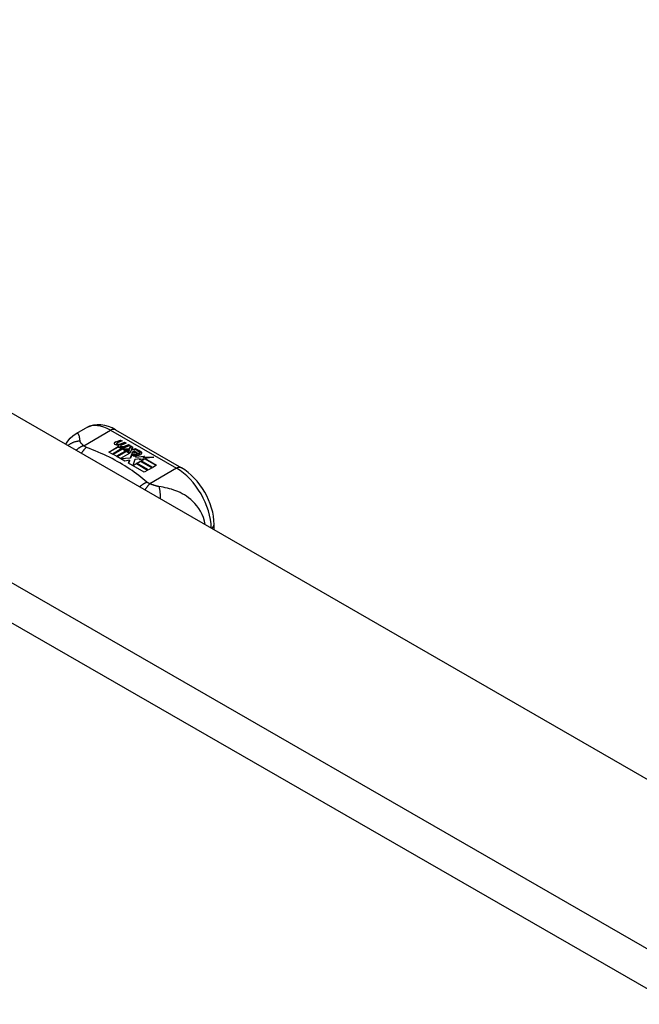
# Model space of a CAD drawing. Header units: inches. Extents: x 19 to 626, y 56 to 294.
# Tile 223 of 256: x 535.91 to 538.4, y 281.5 to 285.44. Entities that reach past the tile are written whole.
import ezdxf

# ---------------------------------------------------------------- set-up
doc = ezdxf.new("R2010")
doc.units = ezdxf.units.IN
doc.header["$MEASUREMENT"] = 0
doc.layers.add('Visible Edges(ANSI)', color=7, linetype='Continuous', lineweight=25)
doc.layers.add('Visible Tangent Edges(ANSI)', color=7, linetype='Continuous', lineweight=25)

msp = doc.modelspace()

# ---------------------------------------------------------------- linework, layer by layer
at = {"layer": 'Visible Edges(ANSI)'}
for p, q in [((533.1409, 285.4434), (579.5306, 258.7293)), ((536.1389, 283.7835), (536.179, 283.8066)), ((536.2969, 283.7989), (536.5614, 283.6466)), ((536.2706, 283.7098), (536.3081, 283.7314)), ((536.3081, 283.7297), (536.272, 283.709)), ((536.3227, 283.7237), (536.2846, 283.7017)), ((536.2866, 283.7006), (536.3247, 283.7225)), ((536.2982, 283.7504), (536.3175, 283.7578)), ((536.3175, 283.7562), (536.2982, 283.7487)), ((536.3014, 283.7436), (536.3014, 283.7419)), ((536.3238, 283.7543), (536.3046, 283.7466)), ((536.3081, 283.7314), (536.3081, 283.7297)), ((536.31, 283.7408), (536.31, 283.7392)), ((536.31, 283.7392), (536.31, 283.7376)), ((536.3201, 283.7285), (536.3169, 283.727)), ((536.3169, 283.727), (536.3227, 283.7237)), ((536.3169, 283.727), (536.3169, 283.7254)), ((536.3213, 283.7229), (536.3169, 283.7254)), ((536.3173, 283.7344), (536.3173, 283.7328)), ((536.3175, 283.7578), (536.3238, 283.7543)), ((536.3175, 283.7578), (536.3175, 283.7562)), ((536.3221, 283.7536), (536.3175, 283.7562)), ((536.3199, 283.7268), (536.3249, 283.7292)), ((536.3253, 283.7237), (536.3199, 283.7268)), ((536.3396, 283.7451), (536.3205, 283.7374)), ((536.3209, 283.7437), (536.3334, 283.7487)), ((536.3334, 283.7471), (536.3209, 283.7421)), ((536.3209, 283.7437), (536.3209, 283.7421)), ((536.3249, 283.7276), (536.3215, 283.7259)), ((536.3249, 283.7292), (536.3235, 283.73)), ((536.3247, 283.7225), (536.3351, 283.7165)), ((536.3247, 283.7225), (536.3247, 283.7209)), ((536.3249, 283.7292), (536.3249, 283.7276)), ((536.3556, 283.7359), (536.3253, 283.7237)), ((536.328, 283.7222), (536.352, 283.7228)), ((536.3357, 283.7177), (536.328, 283.7222)), ((536.3334, 283.7487), (536.3396, 283.7451)), ((536.3334, 283.7487), (536.3334, 283.7471)), ((536.3379, 283.7445), (536.3334, 283.7471)), ((536.3369, 283.7345), (536.3494, 283.7395)), ((536.3494, 283.7379), (536.3369, 283.7329)), ((536.3494, 283.7395), (536.3556, 283.7359)), ((536.3494, 283.7395), (536.3494, 283.7379)), ((536.3539, 283.7353), (536.3494, 283.7379)), ((536.352, 283.7228), (536.3588, 283.7341)), ((536.3588, 283.7324), (536.352, 283.7211)), ((536.352, 283.7228), (536.352, 283.7211)), ((536.3588, 283.7341), (536.3665, 283.7297)), ((536.3588, 283.7341), (536.3588, 283.7324)), ((536.3656, 283.7285), (536.3588, 283.7324)), ((536.3665, 283.7297), (536.3608, 283.7223)), ((536.3608, 283.7223), (536.3619, 283.7217)), ((536.3608, 283.7223), (536.3608, 283.7207)), ((536.3619, 283.7217), (536.3775, 283.7233)), ((536.3775, 283.7217), (536.3619, 283.7201)), ((536.3619, 283.7217), (536.3619, 283.7201)), ((536.3775, 283.7233), (536.3851, 283.7189)), ((536.3775, 283.7233), (536.3775, 283.7217)), ((536.3825, 283.7188), (536.3775, 283.7217)), ((536.2846, 283.7017), (536.2706, 283.7098)), ((536.3006, 283.6925), (536.2866, 283.7006)), ((536.3247, 283.7209), (536.288, 283.6998)), ((536.3436, 283.7173), (536.3006, 283.6925)), ((536.3025, 283.6914), (536.349, 283.7181)), ((536.3341, 283.6732), (536.3025, 283.6914)), ((536.3471, 283.7154), (536.304, 283.6906)), ((536.3548, 283.7052), (536.3173, 283.6836)), ((536.3173, 283.6836), (536.3576, 283.687)), ((536.3173, 283.6836), (536.3173, 283.6829)), ((536.3576, 283.6853), (536.3187, 283.6821)), ((536.3351, 283.7149), (536.3247, 283.7209)), ((536.352, 283.7211), (536.3307, 283.7206)), ((536.3351, 283.7165), (536.3436, 283.7173)), ((536.3351, 283.7165), (536.3351, 283.7149)), ((536.3402, 283.7154), (536.3351, 283.7149)), ((536.3507, 283.7191), (536.3357, 283.7177)), ((536.349, 283.7181), (536.3442, 283.7113)), ((536.3442, 283.7113), (536.3548, 283.7052)), ((536.3442, 283.7113), (536.3442, 283.7097)), ((536.3534, 283.7044), (536.3442, 283.7097)), ((536.3467, 283.7114), (536.3517, 283.7185)), ((536.3543, 283.707), (536.3467, 283.7114)), ((536.3517, 283.7169), (536.3475, 283.711)), ((536.3517, 283.7185), (536.3507, 283.7191)), ((536.3517, 283.7185), (536.3517, 283.7169)), ((536.3604, 283.718), (536.3543, 283.707)), ((536.3576, 283.687), (536.3619, 283.7007)), ((536.3619, 283.699), (536.3576, 283.6853)), ((536.3576, 283.687), (536.3576, 283.6853)), ((536.3851, 283.7189), (536.3604, 283.718)), ((536.3619, 283.7201), (536.3608, 283.7207)), ((536.3619, 283.7007), (536.3619, 283.699)), ((536.3698, 283.7038), (536.3698, 283.7022)), ((536.3734, 283.7128), (536.3734, 283.7112)), ((536.3734, 283.7128), (536.3907, 283.7029)), ((536.3907, 283.7012), (536.3734, 283.7112)), ((536.3962, 283.6822), (536.3737, 283.6799)), ((536.3857, 283.7008), (536.3744, 283.7074)), ((536.3799, 283.6947), (536.3777, 283.6897)), ((536.3777, 283.6897), (536.4133, 283.6932)), ((536.4108, 283.6913), (536.3777, 283.6881)), ((536.3777, 283.6897), (536.3777, 283.6881)), ((536.3822, 283.7143), (536.3864, 283.7167)), ((536.3864, 283.7151), (536.3841, 283.7138)), ((536.3857, 283.7008), (536.3857, 283.6992)), ((536.3864, 283.7167), (536.3864, 283.7151)), ((536.3907, 283.7029), (536.3907, 283.7012)), ((536.4134, 283.6828), (536.3923, 283.6789)), ((536.3923, 283.6789), (536.3962, 283.6822)), ((536.394, 283.7061), (536.394, 283.7045)), ((536.3962, 283.6822), (536.3962, 283.6806)), ((536.3998, 283.6749), (536.4134, 283.6828)), ((536.4133, 283.6932), (536.4075, 283.6888)), ((536.4075, 283.6888), (536.45, 283.6894)), ((536.4075, 283.6888), (536.4075, 283.6871)), ((536.4402, 283.6876), (536.4075, 283.6871)), ((536.4134, 283.6828), (536.4134, 283.6811)), ((536.45, 283.6894), (536.4158, 283.6832)), ((536.4158, 283.6832), (536.4615, 283.6569)), ((536.4158, 283.6832), (536.4158, 283.6816)), ((536.3529, 283.6766), (536.3341, 283.6732)), ((536.3489, 283.6647), (536.3529, 283.6766)), ((536.412, 283.6284), (536.3489, 283.6647)), ((536.3529, 283.6749), (536.3494, 283.6644)), ((536.3529, 283.6766), (536.3529, 283.6749)), ((536.3737, 283.6799), (536.3658, 283.6553)), ((536.3658, 283.6553), (536.3806, 283.6639)), ((536.3658, 283.6553), (536.3658, 283.655)), ((536.3806, 283.6622), (536.3669, 283.6543)), ((536.3806, 283.6639), (536.4271, 283.6371)), ((536.3806, 283.6639), (536.3806, 283.6622)), ((536.4257, 283.6363), (536.3806, 283.6622)), ((536.3826, 283.665), (536.3977, 283.6737)), ((536.4291, 283.6382), (536.3826, 283.665)), ((536.3977, 283.6721), (536.384, 283.6642)), ((536.3962, 283.6806), (536.3948, 283.6794)), ((536.3977, 283.6737), (536.4442, 283.6469)), ((536.3977, 283.6737), (536.3977, 283.6721)), ((536.4428, 283.6461), (536.3977, 283.6721)), ((536.4464, 283.6482), (536.3998, 283.6749)), ((536.4134, 283.6811), (536.4013, 283.6741)), ((536.4601, 283.656), (536.4158, 283.6816)), ((536.4442, 283.6469), (536.4291, 283.6382)), ((536.4615, 283.6569), (536.4464, 283.6482)), ((536.4271, 283.6371), (536.412, 283.6284)), ((536.6925, 283.3982), (536.6925, 283.4196))]:
    msp.add_line(p, q, dxfattribs=at)
at = {"layer": 'Visible Edges(ANSI)', "flags": 128}
for points in [[(536.2969, 283.7989), (536.2829, 283.8062), (536.2685, 283.812), (536.2537, 283.8162), (536.2386, 283.8187), (536.2233, 283.8191), (536.208, 283.8174), (536.1931, 283.8132), (536.179, 283.8066)], [(536.0975, 283.7408), (536.1053, 283.7534), (536.115, 283.7649), (536.1263, 283.775), (536.1389, 283.7835)], [(536.6925, 283.4196), (536.6918, 283.4357), (536.6898, 283.452), (536.6867, 283.4685), (536.6824, 283.485), (536.6769, 283.5014), (536.6704, 283.5176), (536.663, 283.5335), (536.6546, 283.5491), (536.6453, 283.5641), (536.6352, 283.5786), (536.6244, 283.5923), (536.6129, 283.6052), (536.6008, 283.6172), (536.5882, 283.6281), (536.575, 283.638), (536.5614, 283.6466)]]:
    msp.add_lwpolyline(points, dxfattribs=at)
at = {"layer": 'Visible Edges(ANSI)'}
for centre, major_axis, start_param, end_param in [((536.2981, 283.7443), (-0.007, 0), 5.820233, 7.062977), ((536.2981, 283.7427), (-0.007, 0), 5.820233, 6.078955), ((536.309, 283.7412), (0.0192, 0), 2.164208, 2.67864), ((536.309, 283.7396), (-0.0192, 0), 5.305801, 5.820233), ((536.3047, 283.7481), (-0.0164, 0), 0.779792, 1.90155), ((536.3054, 283.7436), (-0.004, 0), 5.90879, 7.175095), ((536.3054, 283.7419), (-0.004, 0), 0, 0.89191), ((536.3093, 283.7427), (-0.0082, 0), 5.323118, 5.90879), ((536.3082, 283.7455), (0.0084, 0), 4.033503, 4.932446), ((536.3082, 283.7439), (-0.0084, 0), 0.89191, 1.767313), ((536.3135, 283.7353), (-0.00676, 0), 5.794367, 7.059467), ((536.3135, 283.7336), (-0.00676, 0), 5.794367, 6.071487), ((536.3244, 283.7319), (0.0192, 0), 2.419321, 2.652775), ((536.3244, 283.7303), (-0.0192, 0), 5.560914, 5.794367), ((536.3196, 283.7378), (0.016, 0), 3.905964, 4.740051), ((536.3196, 283.7361), (-0.016, 0), 0.764371, 1.402544), ((536.3201, 283.739), (-0.016, 0), 0.776281, 1.787416), ((536.3028, 283.7582), (0.031, 0), 4.949028, 5.337665), ((536.3028, 283.7565), (-0.031, 0), 1.80809, 2.196072), ((536.3213, 283.7344), (-0.004, 0), 5.908937, 7.173827), ((536.3213, 283.7328), (-0.004, 0), 0, 0.890642), ((536.3252, 283.7336), (-0.0082, 0), 5.323254, 5.908937), ((536.324, 283.7364), (0.0084, 0), 4.032234, 4.932287), ((536.324, 283.7348), (-0.0084, 0), 0.890642, 1.484281), ((536.324, 283.7348), (-0.0084, 0), 1.514337, 1.790695), ((536.3191, 283.7491), (0.031, 0), 4.932287, 5.323254), ((536.3191, 283.7475), (-0.031, 0), 1.790695, 2.181662), ((536.3721, 283.7045), (-0.0101, 0), 5.913952, 6.982716), ((536.3806, 283.7074), (0.022, 0), 3.701478, 4.680599), ((536.3806, 283.7058), (-0.022, 0), 0.559885, 1.507168), ((536.3721, 283.7029), (-0.0101, 0), 5.913952, 6.142632), ((536.3802, 283.7027), (-0.0188, 0), 5.081623, 5.913952), ((536.3802, 283.7011), (-0.0188, 0), 5.081623, 5.913952), ((536.3806, 283.7074), (-0.0199, 0), 0.617996, 1.556283), ((536.3762, 283.7038), (-0.00637, 0), 4.999578, 6.390788), ((536.3762, 283.7022), (-0.00637, 0), 0, 0.107602), ((536.3771, 283.7039), (-0.0073, 0), 0.107602, 1.123637), ((536.3771, 283.7023), (-0.0073, 0), 0.107602, 1.123637), ((536.3788, 283.7059), (0.0112, 0), 4.26523, 5.375571), ((536.3788, 283.7043), (0.0112, 0), 4.26523, 5.375571), ((536.3807, 283.7112), (-0.0265, 0), 1.556283, 2.296236), ((536.3744, 283.7034), (0.0205, 0), 0.343453, 1.17916), ((536.3676, 283.6961), (0.0405, 0), 0.638101, 1.087938), ((536.3676, 283.6944), (-0.0405, 0), 3.779694, 4.229531), ((536.3876, 283.7061), (0.0064, 0), 5.210263, 6.626638), ((536.3876, 283.7045), (0.0064, 0), 5.210263, 6.283185), ((536.3896, 283.7055), (0.0132, 0), 5.437829, 6.921287), ((536.3896, 283.7038), (0.0132, 0), 0.108138, 0.638101)]:
    msp.add_ellipse(centre, major_axis=major_axis, ratio=0.575862, start_param=start_param, end_param=end_param, dxfattribs=at)
at = {"layer": 'Visible Tangent Edges(ANSI)'}
for p, q in [((532.5505, 285.1034), (578.9402, 258.3893)), ((578.8702, 258.2681), (532.4805, 284.9821)), ((536.1697, 283.735), (536.2773, 283.7969)), ((536.2773, 283.7969), (536.5417, 283.6446)), ((536.2918, 283.7461), (536.2918, 283.7445)), ((536.2982, 283.7504), (536.2982, 283.7487)), ((536.3029, 283.7418), (536.3029, 283.7401)), ((536.3075, 283.7371), (536.3075, 283.7354)), ((536.3187, 283.7327), (536.3187, 283.731)), ((536.3259, 283.7317), (536.3259, 283.7301)), ((536.3369, 283.7345), (536.3369, 283.7329)), ((536.3626, 283.7066), (536.3626, 283.705)), ((536.3699, 283.7034), (536.3699, 283.7018)), ((536.374, 283.7001), (536.374, 283.6985)), ((536.4001, 283.71), (536.4001, 283.7083)), ((536.5417, 283.6446), (536.4342, 283.5827))]:
    msp.add_line(p, q, dxfattribs=at)
at = {"layer": 'Visible Tangent Edges(ANSI)', "flags": 128}
for points in [[(536.1548, 283.7534), (536.1545, 283.7558), (536.1542, 283.7582), (536.1539, 283.7605), (536.1536, 283.7627), (536.1533, 283.7648), (536.153, 283.7669), (536.1526, 283.7688), (536.1522, 283.7707), (536.1518, 283.7725), (536.1513, 283.7742), (536.1508, 283.7758), (536.1503, 283.7773), (536.1497, 283.7787), (536.149, 283.78), (536.1483, 283.7811), (536.1476, 283.7821), (536.1467, 283.783), (536.1458, 283.7837), (536.1449, 283.7842), (536.1438, 283.7845), (536.1427, 283.7846), (536.1415, 283.7845), (536.1403, 283.7841), (536.1389, 283.7835)], [(536.1548, 283.7534), (536.1528, 283.7533), (536.1507, 283.7532), (536.1486, 283.753), (536.1464, 283.7528), (536.1443, 283.7525), (536.1422, 283.7522), (536.1401, 283.7518), (536.138, 283.7513), (536.1359, 283.7508), (536.1338, 283.7502), (536.1317, 283.7495), (536.1296, 283.7488), (536.1275, 283.748), (536.1255, 283.7472), (536.1235, 283.7463), (536.1215, 283.7453), (536.1195, 283.7443), (536.1176, 283.7432), (536.1156, 283.7421), (536.1138, 283.7409), (536.112, 283.7396), (536.1102, 283.7383), (536.1084, 283.7369), (536.1067, 283.7355)], [(536.1697, 283.735), (536.1685, 283.7346), (536.1672, 283.7341), (536.1659, 283.7336), (536.1646, 283.7331), (536.1634, 283.7326), (536.1621, 283.732), (536.1608, 283.7314), (536.1595, 283.7308), (536.1582, 283.7301), (536.1569, 283.7294), (536.1556, 283.7287), (536.1542, 283.728), (536.1529, 283.7272), (536.1516, 283.7264), (536.1503, 283.7256), (536.149, 283.7248), (536.1477, 283.7239), (536.1464, 283.723), (536.1452, 283.722), (536.1439, 283.7211), (536.1426, 283.7201), (536.1413, 283.7191), (536.1401, 283.7181), (536.1388, 283.717)], [(536.1697, 283.735), (536.1686, 283.7359), (536.1675, 283.7368), (536.1664, 283.7377), (536.1654, 283.7386), (536.1644, 283.7395), (536.1634, 283.7404), (536.1625, 283.7412), (536.1617, 283.7421), (536.1609, 283.7429), (536.1601, 283.7438), (536.1594, 283.7446), (536.1587, 283.7455), (536.1581, 283.7462), (536.1576, 283.7469), (536.1571, 283.7476), (536.1567, 283.7483), (536.1563, 283.7489), (536.156, 283.7496), (536.1557, 283.7502), (536.1555, 283.7509), (536.1552, 283.7515), (536.1551, 283.7521), (536.1549, 283.7527), (536.1548, 283.7534)], [(536.1801, 283.7285), (536.1793, 283.7278), (536.1785, 283.7271), (536.1776, 283.7264), (536.1768, 283.7256), (536.176, 283.7248), (536.1751, 283.724), (536.1743, 283.7232), (536.1734, 283.7223), (536.1726, 283.7214), (536.1718, 283.7205), (536.1709, 283.7195), (536.1701, 283.7185), (536.1692, 283.7175), (536.1684, 283.7165), (536.1675, 283.7154), (536.1667, 283.7144), (536.1658, 283.7132), (536.165, 283.7121), (536.1642, 283.7109), (536.1633, 283.7098), (536.1625, 283.7086), (536.1617, 283.7073), (536.1609, 283.7061), (536.16, 283.7048)], [(536.1801, 283.7285), (536.1796, 283.7287), (536.1791, 283.7289), (536.1786, 283.7291), (536.1781, 283.7294), (536.1776, 283.7296), (536.1772, 283.7298), (536.1767, 283.7301), (536.1762, 283.7303), (536.1758, 283.7306), (536.1753, 283.7308), (536.1749, 283.7311), (536.1745, 283.7313), (536.1741, 283.7316), (536.1736, 283.7319), (536.1732, 283.7322), (536.1728, 283.7325), (536.1724, 283.7328), (536.172, 283.7331), (536.1716, 283.7334), (536.1712, 283.7337), (536.1708, 283.734), (536.1705, 283.7343), (536.1701, 283.7347), (536.1697, 283.735)], [(536.4229, 283.5887), (536.4148, 283.5956), (536.4067, 283.6024), (536.3984, 283.6092), (536.3899, 283.6159), (536.3811, 283.6225), (536.3722, 283.629), (536.363, 283.6354), (536.3537, 283.6417), (536.3441, 283.648), (536.3344, 283.6541), (536.3245, 283.6601), (536.3144, 283.666), (536.3041, 283.6718), (536.2936, 283.6775), (536.283, 283.6832), (536.2722, 283.6886), (536.2612, 283.694), (536.2501, 283.6993), (536.2388, 283.7045), (536.2273, 283.7095), (536.2157, 283.7144), (536.204, 283.7192), (536.192, 283.7239), (536.1801, 283.7285)], [(536.4229, 283.5887), (536.4217, 283.5882), (536.4205, 283.5877), (536.4194, 283.5872), (536.4182, 283.5866), (536.417, 283.586), (536.4158, 283.5854), (536.4145, 283.5848), (536.4133, 283.5842), (536.4121, 283.5835), (536.4109, 283.5828), (536.4096, 283.582), (536.4084, 283.5813), (536.4072, 283.5805), (536.4059, 283.5797), (536.4047, 283.5789), (536.4035, 283.578), (536.4022, 283.5771), (536.401, 283.5762), (536.3997, 283.5753), (536.3985, 283.5743), (536.3973, 283.5733), (536.3961, 283.5723), (536.3948, 283.5713), (536.3936, 283.5703)], [(536.4342, 283.5827), (536.4335, 283.582), (536.4327, 283.5812), (536.432, 283.5804), (536.4312, 283.5796), (536.4304, 283.5788), (536.4297, 283.5779), (536.4289, 283.577), (536.4281, 283.5761), (536.4273, 283.5751), (536.4265, 283.5742), (536.4257, 283.5732), (536.4249, 283.5721), (536.4241, 283.5711), (536.4233, 283.57), (536.4225, 283.5689), (536.4217, 283.5677), (536.4209, 283.5666), (536.4201, 283.5654), (536.4193, 283.5642), (536.4185, 283.563), (536.4176, 283.5617), (536.4168, 283.5604), (536.416, 283.5592), (536.4152, 283.5578)], [(536.4342, 283.5827), (536.4336, 283.5829), (536.433, 283.5831), (536.4325, 283.5834), (536.4319, 283.5836), (536.4313, 283.5838), (536.4308, 283.584), (536.4303, 283.5843), (536.4297, 283.5845), (536.4292, 283.5847), (536.4287, 283.585), (536.4283, 283.5852), (536.4278, 283.5855), (536.4273, 283.5857), (536.4269, 283.586), (536.4265, 283.5862), (536.426, 283.5865), (536.4256, 283.5867), (536.4252, 283.587), (536.4248, 283.5873), (536.4244, 283.5876), (536.424, 283.5878), (536.4236, 283.5881), (536.4233, 283.5884), (536.4229, 283.5887)], [(536.4709, 283.5714), (536.4695, 283.5716), (536.4682, 283.5718), (536.4669, 283.5721), (536.4655, 283.5723), (536.4641, 283.5726), (536.4627, 283.573), (536.4613, 283.5733), (536.4599, 283.5737), (536.4585, 283.574), (536.4571, 283.5744), (536.4556, 283.5749), (536.454, 283.5754), (536.4523, 283.5759), (536.4506, 283.5765), (536.449, 283.577), (536.4473, 283.5776), (536.4456, 283.5782), (536.444, 283.5788), (536.4423, 283.5795), (536.4407, 283.5801), (536.439, 283.5808), (536.4374, 283.5814), (536.4358, 283.5821), (536.4342, 283.5827)], [(536.6565, 283.4189), (536.6536, 283.4331), (536.6493, 283.4468), (536.644, 283.4599), (536.6377, 283.4721), (536.6307, 283.4834), (536.6231, 283.4937), (536.6152, 283.5031), (536.607, 283.5115), (536.5986, 283.5191), (536.5901, 283.526), (536.5816, 283.5321), (536.573, 283.5376), (536.5644, 283.5426), (536.5558, 283.5469), (536.5473, 283.5509), (536.5388, 283.5543), (536.5302, 283.5574), (536.5218, 283.5602), (536.5133, 283.5627), (536.5049, 283.5648), (536.4964, 283.5668), (536.4879, 283.5685), (536.4794, 283.57), (536.4709, 283.5714)], [(536.4709, 283.5714), (536.4713, 283.5699), (536.4717, 283.5683), (536.4721, 283.5667), (536.4724, 283.5651), (536.4728, 283.5634), (536.4731, 283.5616), (536.4734, 283.5598), (536.4737, 283.5579), (536.474, 283.556), (536.4743, 283.5541), (536.4745, 283.5521), (536.4747, 283.55), (536.4749, 283.548), (536.4751, 283.5459), (536.4753, 283.5437), (536.4754, 283.5415), (536.4755, 283.5393), (536.4756, 283.537), (536.4756, 283.5348), (536.4757, 283.5325), (536.4757, 283.5302), (536.4757, 283.5278), (536.4756, 283.5255), (536.4756, 283.5231)]]:
    msp.add_lwpolyline(points, dxfattribs=at)
at = {"layer": 'Visible Tangent Edges(ANSI)'}
for centre, major_axis, ratio, start_param, end_param in [((536.2773, 283.636), (-0.0982, 0.1706), 0.578093, 5.499721, 6.283185), ((536.2773, 283.7648), (0.0196, 0.0341), 0.578093, 0, 0.783464), ((536.5417, 283.6125), (0.0196, 0.0341), 0.578093, 0, 0.783464), ((536.5417, 283.4837), (0.0982, -0.1706), 0.578093, 0.795218, 2.358128), ((536.6531, 283.4196), (0.0394, 0), 0.575862, 5.537379, 6.283185)]:
    msp.add_ellipse(centre, major_axis=major_axis, ratio=ratio, start_param=start_param, end_param=end_param, dxfattribs=at)

doc.saveas('drawing.dxf')
